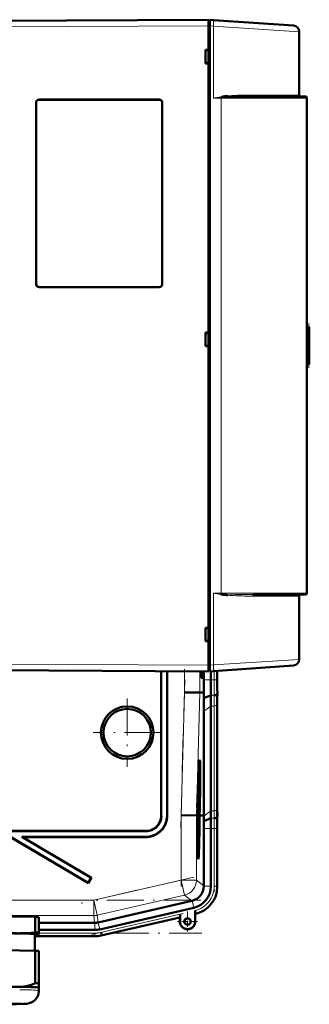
# Model space of a CAD drawing. Extents: x -1595 to 1972, y -1674 to 620.
# Tile 55 of 55: x 1606 to 1700, y 239 to 559. Entities that reach past the tile are written whole.
import ezdxf

# ---------------------------------------------------------------- set-up
doc = ezdxf.new("R2010")
doc.units = 0
doc.linetypes.add('DASHDOT', pattern=[18.5, 12, -3, 0.5, -3])

msp = doc.modelspace()

# ---------------------------------------------------------------- linework, layer by layer
at = {"color": 7, "lineweight": 50}
for p, q in [((1584.78, 558.62), (1666.83, 559.05)), ((1666.83, 557.05), (1666.83, 559.05)), ((1667.23, 558.75), (1666.83, 558.75)), ((1666.83, 557.05), (1666.83, 558.75)), ((1667.23, 559.02), (1668.42, 558.94)), ((1667.23, 557.03), (1667.23, 559.02)), ((1668.42, 558.94), (1694.47, 557.12)), ((1666.83, 549.25), (1666.83, 557.05)), ((1666.83, 349.04), (1666.83, 557.05)), ((1667.23, 557.03), (1667.23, 349.07)), ((1696.33, 534.55), (1696.33, 555.12)), ((1665.83, 544.85), (1665.83, 549.25)), ((1665.83, 549.25), (1666.83, 549.25)), ((1666.83, 549.11), (1665.83, 549.05)), ((1666.83, 549.2), (1666.83, 549.25)), ((1666.83, 544.98), (1665.83, 545.05)), ((1666.83, 544.85), (1665.83, 544.85)), ((1666.83, 544.85), (1666.83, 544.9)), ((1666.83, 457.25), (1666.83, 544.85)), ((1610.83, 473.05), (1610.83, 532.05)), ((1610.86, 473.05), (1610.86, 532.05)), ((1611.83, 533.05), (1650.83, 533.05)), ((1611.83, 533.02), (1650.83, 533.02)), ((1651.81, 532.05), (1651.81, 473.05)), ((1651.83, 532.05), (1651.83, 473.05)), ((1698.33, 534.05), (1681.44, 534.05)), ((1698.83, 533.55), (1698.83, 372.55)), ((1650.83, 472.07), (1611.83, 472.07)), ((1650.83, 472.05), (1611.83, 472.05)), ((1699.56, 459.05), (1698.83, 459.05)), ((1699.33, 459.04), (1699.53, 459.05)), ((1699.56, 459.05), (1699.53, 459.05)), ((1699.56, 459.05), (1699.58, 459.05)), ((1699.58, 447.05), (1699.58, 459.05)), ((1699.58, 447.05), (1699.58, 459.05)), ((1699.58, 447.05), (1699.58, 459.05)), ((1699.58, 447.05), (1699.58, 459.05)), ((1699.58, 447.05), (1699.58, 459.05)), ((1699.58, 447.05), (1699.58, 459.05)), ((1699.58, 447.05), (1699.58, 459.05)), ((1699.58, 447.05), (1699.58, 459.05)), ((1699.58, 447.05), (1699.58, 459.05)), ((1699.58, 447.1), (1699.58, 458.99)), ((1699.58, 447.3), (1699.58, 458.8)), ((1699.58, 447.7), (1699.58, 458.4)), ((1665.83, 452.85), (1665.83, 457.25)), ((1665.83, 457.25), (1666.83, 457.25)), ((1665.83, 457.05), (1666.83, 457.11)), ((1666.83, 457.2), (1666.83, 457.25)), ((1699.51, 448.45), (1699.51, 457.64)), ((1666.83, 452.98), (1665.83, 453.05)), ((1666.83, 452.85), (1665.83, 452.85)), ((1666.83, 452.85), (1666.83, 452.9)), ((1666.83, 361.25), (1666.83, 452.85)), ((1699.56, 447.05), (1698.83, 447.05)), ((1699.53, 447.05), (1699.33, 447.05)), ((1699.53, 447.05), (1699.56, 447.05)), ((1699.56, 447.05), (1699.58, 447.05)), ((1670.88, 372.11), (1671.04, 372.08)), ((1671.29, 372.3), (1670.92, 372.33)), ((1671.04, 372.08), (1671.06, 372.08)), ((1671.06, 372.08), (1671.24, 372.05)), ((1671.24, 372.05), (1671.06, 372.07)), ((1671.24, 372.05), (1671.24, 372.07)), ((1681.43, 372.05), (1690.43, 372.05)), ((1694.52, 372.05), (1688.66, 372.05)), ((1690.43, 372.05), (1698.33, 372.05)), ((1696.33, 350.98), (1696.33, 371.55)), ((1665.83, 356.85), (1665.83, 361.25)), ((1665.83, 361.25), (1666.83, 361.25)), ((1665.83, 361.05), (1666.83, 361.11)), ((1666.83, 361.2), (1666.83, 361.25)), ((1666.83, 356.98), (1665.83, 357.05)), ((1666.83, 356.85), (1665.83, 356.85)), ((1666.83, 356.85), (1666.83, 356.9)), ((1666.83, 349.05), (1666.83, 356.85)), ((1666.83, 347.05), (1584.78, 347.48)), ((1651.44, 347.13), (1651.44, 300.15)), ((1651.51, 347.13), (1651.51, 300.08)), ((1653.37, 300.21), (1653.37, 347.12)), ((1653.44, 300.14), (1653.44, 347.12)), ((1664.33, 347.06), (1664.3, 347.03)), ((1665.33, 344.29), (1665.33, 347.06)), ((1666.83, 347.05), (1666.83, 349.05)), ((1666.83, 347.35), (1666.83, 349.04)), ((1666.83, 347.35), (1667.23, 347.35)), ((1667.23, 347.08), (1667.23, 349.07)), ((1668.42, 347.16), (1667.23, 347.08)), ((1667.63, 347.1), (1667.63, 344.29)), ((1694.47, 348.98), (1668.42, 347.16)), ((1669.69, 344.29), (1669.69, 347.25)), ((1669.69, 347.25), (1669.69, 344.29)), ((1664.9, 344.96), (1664.46, 344.96)), ((1659, 340.23), (1664, 340.17)), ((1665.35, 340.15), (1664, 340.17)), ((1665.32, 338.35), (1665.35, 340.15)), ((1669.68, 339.72), (1669.72, 340.15)), ((1665.32, 338.35), (1667.66, 339.32)), ((1669.69, 303.08), (1669.69, 337.22)), ((1669.69, 303.08), (1669.69, 337.22)), ((1665.28, 300.15), (1665.28, 334.14)), ((1667.63, 301.66), (1667.63, 335.8)), ((1663.96, 316.51), (1663.77, 316.57)), ((1663.47, 308.21), (1663.44, 308.21)), ((1663.46, 308.27), (1663.45, 308.47)), ((1663.46, 308.27), (1663.45, 308.27)), ((1663.48, 309.06), (1663.47, 308.21)), ((1663.34, 304.71), (1663.32, 304.71)), ((1663.34, 305.12), (1663.33, 305.12)), ((1663.37, 305.4), (1663.34, 305.4)), ((1663.34, 305.12), (1663.34, 305.35)), ((1663.42, 305.35), (1663.34, 305.35)), ((1663.34, 305.12), (1663.44, 304.03)), ((1663.34, 304.71), (1663.34, 305.12)), ((1663.43, 303.62), (1663.34, 304.71)), ((1663.4, 306.41), (1663.37, 306.41)), ((1663.4, 306.33), (1663.37, 306.33)), ((1663.41, 306.28), (1663.37, 306.28)), ((1663.38, 305.89), (1663.37, 305.4)), ((1663.42, 305.84), (1663.38, 305.84)), ((1663.4, 306.33), (1663.4, 306.41)), ((1663.41, 306.28), (1663.4, 306.33)), ((1663.41, 307.1), (1663.41, 307.44)), ((1663.41, 307.24), (1663.41, 307.1)), ((1663.41, 306.6), (1663.41, 306.28)), ((1663.45, 306.57), (1663.41, 306.57)), ((1663.42, 305.84), (1663.45, 306.57)), ((1663.42, 305.35), (1663.42, 305.84)), ((1663.14, 301.63), (1663.11, 300.18)), ((1663.19, 301.63), (1663.14, 301.63)), ((1663.14, 301.63), (1663.19, 301.63)), ((1663.15, 300.18), (1663.19, 301.63)), ((1663.17, 302.65), (1663.22, 302.65)), ((1663.22, 302.65), (1663.17, 302.65)), ((1663.25, 302.14), (1663.2, 300.18)), ((1663.31, 301.35), (1663.23, 301.35)), ((1663.33, 303.18), (1663.27, 303.18)), ((1663.4, 303.37), (1663.28, 303.38)), ((1663.43, 303.62), (1663.29, 303.62)), ((1663.31, 301.35), (1663.33, 303.18)), ((1663.36, 300.95), (1663.31, 301.35)), ((1663.34, 303.18), (1663.33, 301.75)), ((1663.33, 303.18), (1663.34, 303.18)), ((1663.35, 302.24), (1663.33, 302.24)), ((1663.33, 301.75), (1663.35, 301.56)), ((1663.34, 303.37), (1663.34, 303.62)), ((1663.41, 302.1), (1663.36, 302.1)), ((1663.37, 301.45), (1663.36, 300.95)), ((1663.38, 301.4), (1663.37, 301.4)), ((1663.38, 301.4), (1663.41, 302.1)), ((1663.38, 300.9), (1663.38, 301.4)), ((1663.44, 304.03), (1663.43, 303.62)), ((1663.86, 300.17), (1663.91, 302.14)), ((1663.96, 302.13), (1663.9, 300.17)), ((1663.95, 300.17), (1664, 302.13)), ((1657.95, 300.25), (1662.95, 300.18)), ((1662.95, 300.18), (1663.11, 300.18)), ((1663.2, 300.18), (1663.15, 300.18)), ((1663.39, 300.36), (1663.2, 300.36)), ((1663.33, 300.31), (1663.2, 300.31)), ((1663.29, 299.13), (1663.2, 299.13)), ((1663.38, 300.9), (1663.21, 300.91)), ((1663.31, 297.89), (1663.21, 297.89)), ((1663.36, 300.95), (1663.22, 300.96)), ((1663.35, 298.78), (1663.3, 298.78)), ((1663.32, 298.39), (1663.31, 297.89)), ((1663.37, 297.89), (1663.31, 297.89)), ((1663.37, 298.48), (1663.39, 300.36)), ((1663.4, 300.36), (1663.38, 297.84)), ((1663.39, 300.36), (1663.4, 300.36)), ((1663.9, 300.17), (1663.86, 300.17)), ((1663.95, 300.16), (1664.33, 300.16)), ((1664.33, 300.16), (1665.28, 300.15)), ((1665.29, 300.01), (1665.28, 300.15)), ((1665.32, 298.37), (1667.61, 299.32)), ((1669.64, 299.72), (1669.67, 300.15)), ((1646.52, 295.08), (1603.04, 295.08)), ((1646.45, 295.15), (1603.05, 295.15)), ((1663.38, 297.84), (1663.21, 297.84)), ((1663.28, 297.3), (1663.22, 297.3)), ((1663.27, 296.49), (1663.23, 296.49)), ((1663.35, 295.45), (1663.24, 295.45)), ((1663.26, 294.51), (1663.33, 295.27)), ((1663.27, 296.49), (1663.28, 297.3)), ((1663.33, 295.64), (1663.27, 296.49)), ((1663.36, 295.16), (1663.27, 294.17)), ((1663.28, 297.3), (1663.38, 297.3)), ((1663.29, 296.76), (1663.36, 295.73)), ((1663.37, 296.76), (1663.29, 296.76)), ((1663.35, 295.45), (1663.33, 295.64)), ((1663.33, 295.27), (1663.35, 295.45)), ((1663.36, 295.73), (1663.36, 295.16)), ((1663.38, 297.3), (1663.37, 296.76)), ((1665.33, 277.29), (1665.33, 296.01)), ((1667.63, 277.2), (1667.63, 296.01)), ((1669.69, 277), (1669.69, 296.01)), ((1669.69, 277.2), (1669.69, 296.01)), ((1602.51, 293.15), (1627.82, 278.22)), ((1602.53, 293.22), (1627.8, 278.31)), ((1606.45, 293.15), (1606.19, 293.22)), ((1606.19, 293.22), (1646.38, 293.22)), ((1606.19, 293.22), (1628.75, 279.92)), ((1606.45, 293.15), (1646.45, 293.15)), ((1606.45, 293.15), (1628.84, 279.94)), ((1663.27, 294.14), (1663.35, 294.14)), ((1663.34, 293.59), (1663.28, 293.6)), ((1663.35, 294.14), (1663.34, 293.59)), ((1663.53, 287.71), (1663.34, 287.66)), ((1628.75, 279.92), (1627.8, 278.31)), ((1628.84, 279.94), (1627.82, 278.22)), ((1628.75, 279.92), (1628.84, 279.94)), ((1627.8, 278.31), (1627.82, 278.22)), ((1665.33, 277.29), (1665.33, 277.2)), ((1661.46, 272.42), (1630.99, 265.39)), ((1661.54, 272.44), (1661.46, 272.42)), ((1631.49, 263.14), (1662.06, 270.2)), ((1662.46, 269.24), (1662.46, 268.86)), ((1662.46, 265.69), (1662.46, 269.24)), ((1600.45, 267.34), (1610.58, 267.19)), ((1610.58, 262.14), (1610.58, 267.19)), ((1611.76, 262.08), (1611.76, 267.13)), ((1631.95, 261.14), (1657.53, 267.04)), ((1631.95, 261.14), (1657.53, 267.04)), ((1657.53, 267.04), (1657.56, 267.08)), ((1657.53, 265.69), (1657.53, 267.04)), ((1657.6, 268.12), (1657.6, 265.69)), ((1662.46, 268.86), (1662.47, 268.53)), ((1662.49, 268.22), (1662.53, 268.19)), ((1662.53, 268.19), (1662.72, 268.24)), ((1662.53, 268.19), (1662.72, 268.24)), ((1662.53, 268.19), (1662.53, 265.69)), ((1662.53, 265.69), (1662.53, 268.19)), ((1611.76, 265.26), (1629.86, 265.26)), ((1611.76, 262.96), (1629.87, 262.96)), ((1610.41, 261.58), (1610.41, 256.19)), ((1629.87, 260.9), (1610.41, 260.9)), ((1610.41, 260.9), (1629.87, 260.9)), ((1611.7, 261.55), (1611.76, 261.57)), ((1611.76, 261.58), (1611.76, 262.08)), ((1611.76, 261.57), (1611.76, 261.58)), ((1600.45, 256.35), (1610.58, 256.19)), ((1610.58, 256.19), (1610.58, 245.69)), ((1611.76, 256.14), (1611.76, 245.63)), ((1611.76, 244.18), (1611.76, 245.63)), ((1611.76, 244.18), (1611.76, 243.23)), ((1611.76, 244.18), (1611.76, 244.18)), ((1611.76, 244.17), (1611.76, 244.18))]:
    msp.add_line(p, q, dxfattribs=at)
at = {"color": 7, "lineweight": 18}
for p, q in [((1666.83, 557.05), (1584.78, 556.62)), ((1666.83, 557.05), (1667.23, 557.05)), ((1668.42, 556.94), (1667.23, 557.03)), ((1668.42, 556.94), (1668.42, 533.55)), ((1696.33, 555.12), (1668.42, 556.94)), ((1610.86, 532.05), (1610.83, 532.05)), ((1611.83, 533.02), (1611.83, 533.05)), ((1650.83, 533.02), (1650.83, 533.05)), ((1651.83, 532.05), (1651.81, 532.05)), ((1668.42, 533.55), (1670.92, 533.55)), ((1671.29, 533.8), (1670.92, 533.77)), ((1670.92, 372.55), (1670.92, 533.55)), ((1670.92, 533.55), (1698.83, 533.55)), ((1696.33, 534.55), (1681.19, 534.55)), ((1610.86, 473.05), (1610.83, 473.05)), ((1611.83, 472.07), (1611.83, 472.05)), ((1650.83, 472.07), (1650.83, 472.05)), ((1651.81, 473.05), (1651.83, 473.05)), ((1699.53, 459.05), (1699.53, 459.01)), ((1699.53, 458.85), (1699.53, 458.98)), ((1699.53, 458.49), (1699.53, 458.75)), ((1699.53, 458.31), (1699.53, 447.79)), ((1698.83, 457.05), (1699.42, 457.05)), ((1699.42, 457.05), (1699.42, 449.05)), ((1699.42, 449.05), (1698.83, 449.05)), ((1699.53, 447.34), (1699.53, 447.61)), ((1699.53, 447.12), (1699.53, 447.25)), ((1699.53, 447.08), (1699.53, 447.05)), ((1668.42, 372.55), (1668.42, 349.15)), ((1668.42, 372.55), (1670.92, 372.55)), ((1670.92, 372.55), (1670.92, 372.36)), ((1690.79, 372.55), (1670.92, 372.55)), ((1670.92, 372.36), (1670.92, 372.33)), ((1681.19, 371.55), (1688.29, 371.55)), ((1688.29, 371.55), (1696.33, 371.55)), ((1698.83, 372.55), (1690.79, 372.55)), ((1584.78, 349.48), (1666.83, 349.05)), ((1667.23, 349.07), (1668.42, 349.15)), ((1668.42, 349.15), (1696.33, 350.98)), ((1659, 340.23), (1659, 347.09)), ((1664, 340.17), (1664, 347.06)), ((1664.33, 347.06), (1664.3, 347.03)), ((1667.23, 349.04), (1666.83, 349.04)), ((1668.66, 347.18), (1668.66, 344.29)), ((1669.66, 347.25), (1669.66, 344.29)), ((1664.44, 344.99), (1664.9, 344.96)), ((1665.33, 344.29), (1667.63, 344.29)), ((1667.63, 344.29), (1668.66, 344.29)), ((1669.66, 344.29), (1668.66, 344.29)), ((1669.66, 344.29), (1669.69, 344.29)), ((1657.95, 300.25), (1659, 340.23)), ((1662.95, 300.18), (1664, 340.17)), ((1667.66, 339.32), (1668.69, 339.32)), ((1669.66, 302.35), (1669.66, 336.49)), ((1665.28, 334.14), (1667.63, 335.8)), ((1667.63, 335.8), (1668.66, 335.8)), ((1668.66, 301.66), (1668.66, 335.8)), ((1665.29, 300.01), (1667.63, 301.66)), ((1667.63, 301.66), (1668.66, 301.66)), ((1651.44, 300.15), (1651.51, 300.08)), ((1653.37, 300.21), (1653.44, 300.14)), ((1657.95, 279.19), (1657.95, 300.25)), ((1662.95, 279.19), (1662.95, 300.18)), ((1667.61, 299.32), (1668.64, 299.32)), ((1669.72, 300.15), (1669.67, 300.15)), ((1646.45, 295.15), (1646.52, 295.08)), ((1665.33, 296.01), (1667.63, 296.01)), ((1667.63, 296.01), (1668.66, 296.01)), ((1668.66, 296.01), (1669.66, 296.01)), ((1668.66, 277.2), (1668.66, 296.01)), ((1669.66, 296.01), (1669.69, 296.01)), ((1669.66, 296.01), (1669.66, 277.2)), ((1646.45, 293.15), (1646.38, 293.22)), ((1629.59, 272.64), (1657.95, 279.19)), ((1662.95, 279.19), (1657.95, 279.19)), ((1657.95, 279.19), (1659.08, 274.32)), ((1662.95, 279.19), (1665.33, 277.29)), ((1665.33, 277.2), (1667.63, 277.2)), ((1669.66, 277.2), (1668.66, 277.2)), ((1669.66, 277.2), (1669.69, 277.2)), ((1546.91, 272.64), (1629.59, 272.64)), ((1629.59, 272.64), (1630.72, 267.77)), ((1629.59, 272.64), (1629.59, 267.64)), ((1659.08, 274.32), (1630.72, 267.77)), ((1661.46, 272.42), (1659.08, 274.32)), ((1661.54, 272.44), (1662.06, 270.2)), ((1629.59, 267.64), (1546.48, 267.64)), ((1629.86, 265.26), (1629.59, 267.64)), ((1630.72, 267.77), (1630.99, 265.39)), ((1631.72, 262.14), (1657.6, 268.12)), ((1631.95, 261.17), (1657.56, 267.08)), ((1662.49, 268.22), (1662.52, 268.23)), ((1662.52, 268.23), (1662.53, 268.19)), ((1629.87, 265.26), (1629.87, 262.96)), ((1630.97, 265.39), (1631.49, 263.14)), ((1657.6, 265.69), (1657.53, 265.69)), ((1662.46, 265.69), (1662.53, 265.69)), ((1610.41, 260.93), (1629.87, 260.93)), ((1611.76, 261.93), (1629.87, 261.93)), ((1629.87, 260.93), (1629.87, 261.93)), ((1629.87, 260.93), (1629.87, 260.9)), ((1631.95, 261.17), (1631.72, 262.14)), ((1631.95, 261.17), (1631.95, 261.14))]:
    msp.add_line(p, q, dxfattribs=at)
at = {"color": 7, "linetype": 'DASHDOT', "lineweight": 18, "ltscale": 0.012}
for p, q in [((1666.79, 557.05), (1667.27, 557.05)), ((1666.79, 349.04), (1667.27, 349.04))]:
    msp.add_line(p, q, dxfattribs=at)
at = {"color": 7, "linetype": 'DASHDOT', "lineweight": 18, "ltscale": 0.359999}
msp.add_line((1699.48, 445.85), (1699.48, 460.25), dxfattribs=at)
at = {"color": 7, "linetype": 'DASHDOT', "lineweight": 18, "ltscale": 0.207655}
msp.add_line((1659, 339.47), (1659, 347.78), dxfattribs=at)
at = {"color": 7, "linetype": 'DASHDOT', "lineweight": 18, "ltscale": 0.088681}
msp.add_line((1668.66, 347.54), (1668.66, 343.99), dxfattribs=at)
at = {"color": 7, "linetype": 'DASHDOT', "lineweight": 18}
for p, q in [((1657.85, 296.16), (1659.11, 344.38)), ((1640.44, 338.25), (1640.44, 316.05)), ((1651.54, 327.15), (1629.35, 327.15)), ((1657.95, 277.08), (1657.95, 302.35)), ((1668.66, 297.89), (1668.66, 275.32)), ((1662.07, 280.14), (1625.47, 271.69)), ((1664.34, 272.64), (1247.35, 272.64)), ((1628.9, 261.49), (1660.2, 268.72)), ((1247.01, 261.93), (1664.68, 261.93))]:
    msp.add_line(p, q, dxfattribs=at)
at = {"color": 7, "linetype": 'DASHDOT', "lineweight": 18, "ltscale": 0.1625}
for p, q in [((1660.03, 268.94), (1660.03, 262.44)), ((1663.28, 265.69), (1656.78, 265.69))]:
    msp.add_line(p, q, dxfattribs=at)
at = {"color": 7, "linetype": 'DASHDOT', "lineweight": 18, "ltscale": 0.157961}
msp.add_line((1660.03, 268.85), (1660.03, 262.53), dxfattribs=at)
at = {"color": 7, "linetype": 'DASHDOT', "lineweight": 18, "ltscale": 0.157959}
msp.add_line((1663.19, 265.69), (1656.87, 265.69), dxfattribs=at)
at = {"color": 7, "lineweight": 50}
for points in [[(1610.86, 532.05), (1610.89, 532.27), (1610.97, 532.48), (1611.12, 532.69), (1611.31, 532.85), (1611.51, 532.96), (1611.83, 533.02)], [(1651.81, 532.05), (1651.78, 532.27), (1651.69, 532.48), (1651.55, 532.69), (1651.36, 532.85), (1651.15, 532.96), (1650.83, 533.02)], [(1681.44, 534.05), (1677.95, 534.02), (1674.38, 533.95), (1672.32, 533.86), (1671.29, 533.8)], [(1611.83, 472.07), (1611.61, 472.1), (1611.4, 472.19), (1611.19, 472.33), (1611.03, 472.52), (1610.92, 472.73), (1610.86, 473.05)], [(1651.81, 473.05), (1651.78, 472.82), (1651.69, 472.61), (1651.55, 472.41), (1651.36, 472.25), (1651.15, 472.14), (1650.83, 472.07)], [(1699.53, 458.98), (1699.57, 458.98), (1699.57, 458.99), (1699.58, 458.99), (1699.58, 459)], [(1699.58, 459), (1699.57, 459), (1699.57, 459), (1699.56, 459.01), (1699.55, 459.01)], [(1699.58, 447.1), (1699.58, 447.1), (1699.57, 447.11), (1699.57, 447.11), (1699.53, 447.12)], [(1699.55, 447.09), (1699.57, 447.09), (1699.57, 447.1), (1699.58, 447.1), (1699.58, 447.1)], [(1663.42, 307.71), (1663.43, 307.8), (1663.44, 307.82)], [(1663.44, 307.82), (1663.45, 307.77), (1663.45, 307.61), (1663.46, 306.55)], [(1663.43, 307.33), (1663.43, 307.31), (1663.42, 307.08), (1663.41, 306.6)], [(1663.46, 306.55), (1663.43, 305.49), (1663.42, 305.35)], [(1663.45, 306.57), (1663.44, 307.26), (1663.44, 307.31), (1663.43, 307.33)], [(1663.35, 302.24), (1663.38, 303.28), (1663.39, 303.35), (1663.4, 303.37)], [(1663.39, 302.88), (1663.38, 302.77), (1663.36, 302.11)], [(1663.42, 302.1), (1663.4, 301.04), (1663.38, 300.9)], [(1663.41, 302.1), (1663.4, 302.77), (1663.39, 302.88)], [(1663.4, 303.37), (1663.41, 303.26), (1663.42, 303.08)], [(1663.29, 299.13), (1663.31, 300.09), (1663.32, 300.27), (1663.33, 300.31)], [(1663.31, 297.89), (1663.29, 298.4), (1663.29, 299.13)], [(1663.33, 299.82), (1663.32, 299.7), (1663.3, 299.12)], [(1663.3, 299.12), (1663.31, 298.45), (1663.31, 298.4), (1663.32, 298.39)], [(1663.33, 300.31), (1663.35, 300.13), (1663.36, 299.24)], [(1663.35, 298.78), (1663.33, 299.74), (1663.33, 299.8), (1663.33, 299.82)], [(1662.47, 268.53), (1662.48, 268.24), (1662.49, 268.22), (1662.49, 268.22)], [(1610.58, 262.14), (1609.21, 262), (1607.87, 261.91), (1606.69, 261.87), (1605.51, 261.87)], [(1610.58, 245.69), (1609.32, 245.16), (1608.06, 244.77), (1607.41, 244.63), (1606.76, 244.53), (1606.14, 244.48), (1605.51, 244.46)], [(1599.26, 238.77), (1604.34, 238.82), (1606.74, 238.89), (1607.81, 238.97), (1608.57, 239.11), (1609.27, 239.36), (1609.93, 239.74), (1610.52, 240.22), (1611, 240.81), (1611.38, 241.47), (1611.63, 242.18), (1611.75, 242.93), (1611.76, 243.23)]]:
    msp.add_lwpolyline(points, dxfattribs=at)
at = {"color": 7, "lineweight": 18}
for points in [[(1681.44, 534.05), (1681.4, 534.06), (1681.31, 534.12), (1681.27, 534.19)], [(1671.29, 372.3), (1672.7, 372.21), (1675.49, 372.12), (1678.54, 372.06), (1681.43, 372.05)]]:
    msp.add_lwpolyline(points, dxfattribs=at)
at = {"color": 7, "lineweight": 50}
for centre, radius in [((1640.44, 327.15), 8.54), ((1640.44, 327.15), 7.72), ((1660.03, 265.69), 1.07), ((1660.03, 265.69), 1)]:
    msp.add_circle(centre, radius, dxfattribs=at)
for centre, radius, start, end in [((1694.33, 555.12), 2, 0, 86), ((1611.83, 532.05), 0.999, 89.9393, 180.0608), ((1650.83, 532.05), 0.999, 359.9393, 90.0608), ((1675.47, 503.93), 30.42, 94.5321, 97.9924), ((1674.05, 534.44), 2.83, 188.017, 193.1458), ((1696.83, 534.55), 0.5, 180, 270), ((1698.33, 533.55), 0.5, 0, 90), ((1611.83, 473.05), 0.999, 179.9393, 270.0608), ((1650.83, 473.05), 0.999, 269.9393, 0.0608), ((1699.19, 457.34), 1.71, 78.0166, 85.3172), ((1700.36, 454.12), 4.92, 99.6138, 102.012), ((1698.7, 457.28), 1.77, 61.6051, 69.2819), ((1700.9, 455.1), 3.9, 110.4435, 113.6529), ((1698.17, 457.18), 1.89, 43.224, 52.0807), ((1700.99, 456.36), 2.43, 126.7865, 133.0019), ((1697.57, 457.08), 2.06, 21.7252, 31.0372), ((1699.52, 458.81), 0.0591, 281.6909, 346.4014), ((1699.46, 458.4), 0.116, 309.238, 359.9621), ((1699.53, 458.79), 0.0477, 9.1677, 71.3006), ((1699.47, 458.4), 0.107, 358.9021, 43.62), ((1695.11, 458.09), 4.43, 346.4322, 351.6638), ((1698.97, 457.67), 0.537, 357.2568, 18.8529), ((1698.03, 457.66), 1.48, 351.7407, 359.4044), ((1695.24, 448.03), 4.3, 8.2961, 13.6886), ((1699.01, 448.43), 0.501, 339.0398, 1.766), ((1697.88, 448.39), 1.63, 1.9513, 9.0673), ((1697.57, 449.02), 2.06, 328.9628, 338.2748), ((1700.99, 449.73), 2.43, 226.9981, 233.2135), ((1698.17, 448.91), 1.89, 307.9193, 316.776), ((1700.9, 450.99), 3.9, 246.3471, 249.5565), ((1698.7, 448.82), 1.77, 290.7181, 298.3949), ((1700.36, 451.97), 4.92, 257.988, 260.3862), ((1699.19, 448.76), 1.71, 274.6828, 281.9834), ((1699.46, 447.7), 0.116, 0.0966, 50.7299), ((1699.52, 447.28), 0.0594, 13.8166, 78.1412), ((1699.47, 447.69), 0.108, 316.4829, 1.065), ((1699.53, 447.3), 0.0481, 289.0084, 350.7243), ((1673.85, 371.65), 3.01, 166.4368, 171.5453), ((1672.95, 383.79), 11.88, 259.8938, 261.7656), ((1673.93, 371.61), 3.1, 166.5613, 170.7325), ((1673.93, 371.6), 3.1, 166.5009, 170.6598), ((1671.51, 374.8), 2.76, 256.8433, 260.8152), ((1673.01, 384.16), 11.99, 259.9497, 261.774), ((1671.71, 379.92), 7.63, 264.0588, 266.8194), ((1673.94, 371.67), 2.73, 166.7805, 172.1157), ((1675.64, 403.59), 31.85, 262.0536, 265.3637), ((1674, 371.71), 2.77, 167.5876, 173.1499), ((1696.83, 371.55), 0.5, 90, 180), ((1698.33, 372.55), 0.5, 270, 0), ((1694.33, 350.98), 2, 274, 360), ((2191.24, 344.25), 525.91, 179.9957, 180.4469), ((2087.7, 344.19), 420.07, 179.9858, 180.6638), ((2016.77, 344.2), 347.08, 179.9853, 180.6691), ((1877.06, 336.97), 207.36, 179.1212, 179.9305), ((1966.67, 333.79), 301.39, 179.1332, 179.9321), ((1918.14, 335.51), 250.51, 179.1277, 179.9315), ((1663.91, 316.45), 0.0805, 4.8393, 48.6176), ((1663.59, 308.26), 0.129, 175.8658, 199.2161), ((1668.31, 305.78), 4.95, 179.4351, 184.4451), ((1666.25, 306.13), 2.88, 179.1341, 184.6358), ((1636.41, 306.69), 26.99, 359.3998, 0.6122), ((1696.72, 301.93), 33.37, 179.4676, 180.647), ((1681.32, 301.85), 17.96, 179.1828, 181.286), ((1632.85, 302.5), 30.57, 359.2603, 1.093), ((1498.34, 301.86), 169.29, 359.1397, 359.9326), ((1457.04, 303.33), 212.65, 359.1437, 359.9328), ((1876.92, 303.33), 207.22, 180.0687, 180.8785), ((1646.38, 300.21), 6.99, 269.9843, 0.0157), ((1646.45, 300.14), 5, 269.9843, 0.0157), ((1646.45, 300.14), 6.99, 269.9842, 0.0158), ((1646.52, 300.07), 5, 269.9843, 0.0157), ((1685.3, 298.81), 21.94, 180.0813, 182.4019), ((1721.63, 299.74), 58.27, 180.4885, 181.2422), ((1663.5, 297.88), 0.129, 175.8658, 199.2161), ((1550.51, 297.02), 114.81, 0.6735, 1.491), ((1464.94, 296.06), 200.39, 359.9856, 0.6607), ((1383.23, 296.07), 284.4, 359.9866, 0.6543), ((1312.36, 296.09), 357.33, 359.9869, 0.6511), ((2017.28, 296.09), 347.59, 179.3315, 180.0144), ((1660.33, 277.3), 5, 284.0551, 358.9536), ((1660.45, 277.2), 7.18, 282.9912, 0.0087), ((1660.7, 277), 8.99, 282.9916, 0.0084), ((1660.03, 265.69), 1, 38.8023, 269.957), ((1629.87, 270.15), 7.19, 270.0004, 282.9993), ((1660.03, 265.69), 2.5, 180, 0), ((1660.03, 265.69), 2.43, 180, 360), ((1660.03, 265.69), 2.5, 218.7594, 0), ((1629.87, 270.15), 9.25, 270.0004, 282.9992), ((1629.87, 270.15), 9.25, 270.0004, 282.9992)]:
    msp.add_arc(centre, radius, start, end, dxfattribs=at)
at = {"color": 7, "lineweight": 18}
for centre, radius, start, end in [((1703.1, 348.64), 188.13, 99.8626, 100.6214), ((1701.65, 173.25), 361.82, 94.8725, 95.2694), ((1672.92, 522.28), 11.89, 98.1109, 99.8896), ((1673.94, 534.49), 3.1, 189.309, 193.4752), ((1679.12, 463.04), 71.46, 92.7122, 94.857), ((1681.04, 419), 115.55, 89.9221, 92.629), ((1682.02, 534.53), 0.824, 178.7148, 204.077), ((1703.11, 557.5), 188.17, 259.3785, 260.1372), ((1701.33, 729.13), 358.1, 264.7284, 265.1294), ((1678.95, 441.15), 69.56, 265.148, 267.3458), ((1681.04, 487.07), 115.52, 267.3648, 270.0743), ((1682.05, 371.57), 0.854, 157.1526, 181.5103), ((2087.46, 344.19), 418.8, 179.9856, 180.6657), ((2053.27, 344.19), 383.61, 179.9854, 180.6681), ((1898.75, 336.21), 229.1, 179.1224, 179.9306), ((1918.58, 335.5), 249.92, 179.1254, 179.9311), ((1498.67, 301.86), 169.99, 359.143, 359.9328), ((1478.74, 302.57), 190.91, 359.1448, 359.9328), ((1383.03, 296.07), 285.63, 359.9869, 0.6516), ((1348.83, 296.08), 320.83, 359.987, 0.6502), ((1660.45, 277.2), 9.21, 282.9951, 0.005), ((1660.49, 277.2), 8.17, 341.479, 0.0467), ((1660.52, 277.17), 8.13, 322.0259, 341.626), ((1660.46, 277.18), 8.18, 284.1355, 302.7235), ((1660.49, 277.15), 8.15, 302.6137, 322.2041), ((1629.59, 272.64), 5, 270, 283), ((1629.88, 270.13), 8.2, 269.9878, 283.0122), ((1629.87, 270.15), 9.21, 270.0004, 282.9992)]:
    msp.add_arc(centre, radius, start, end, dxfattribs=at)
for centre, major_axis, ratio, start_param, end_param in [((1668.28, 556.94), (-0.14, -2), 0.069587, 1.575662, 3.141593), ((1670.89, 533.55), (0, -0.5), 0.069756, 1.570796, 2.028971), ((1681.43, 371.55), (0.003, -0.5), 0.475323, 3.139186, 3.924696), ((1668.28, 349.15), (-0.14, 2), 0.069587, 3.141593, 4.707523), ((1668.66, 336.51), (1, 0), 0.707107, 4.712389, 6.248279), ((1668.66, 302.37), (1, 0), 0.707107, 4.712389, 6.248279), ((1657.95, 279.19), (3.11, 3.91), 0.999441, 4.04071, 5.384068), ((1599.26, 243.23), (12.5, 0), 0.026177, 0, 1.047198), ((1599.26, 238.99), (8.26, 0), 0.026177, 1.570796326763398, 7.853981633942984)]:
    msp.add_ellipse(centre, major_axis=major_axis, ratio=ratio, start_param=start_param, end_param=end_param, dxfattribs=at)
at = {"color": 7, "lineweight": 50}
for centre, major_axis, ratio, start_param, end_param in [((1664.46, 355.15), (0, 10.19), 0.026177, 2.48795, 3.139981), ((1664.9, 355.15), (0, 10.19), 0.026177, 3.141593, 3.794585), ((1668.68, 339.73), (1, 0), 0.414255, 4.715234, 6.251119), ((1663.58, 302.16), (0.42, 16.16), 0.026173, 0.002609, 1.541551), ((1663.58, 302.16), (0.42, 16.16), 0.026173, 4.711319, 6.285795), ((1663.58, 302.07), (-0.38, -14.44), 0.026173, 3.134978, 4.673197), ((1663.58, 302.16), (0.33, 12.78), 0.026173, 0.002734, 1.572781), ((1663.58, 302.16), (0.33, 12.78), 0.026173, 4.711319, 6.283528), ((1663.58, 302.07), (-0.38, -14.44), 0.026173, 1.576165, 3.056296), ((1663.53, 302.13), (0, -16.16), 0.026176, 4.833214, 6.28068), ((1663.53, 302.17), (0, 14.46), 0.026176, 1.709149, 3.149459), ((1663.53, 302.13), (0, -12.78), 0.026176, 4.865698, 6.280665), ((1663.06, 302.14), (-0.09, -10.11), 0.026177, 1.394496, 1.448849), ((1663.53, 302.17), (0, 14.46), 0.026176, 3.149459, 4.573351), ((1663.53, 302.13), (0, -12.78), 0.026176, 6.280665, 7.699987), ((1663.53, 302.13), (0, -16.16), 0.026176, 6.28068, 7.732162), ((1663.55, 302.14), (-0.14, -16.16), 0.026177, 1.448448, 1.448756), ((1668.64, 299.73), (1, 0), 0.414215, 4.715229, 6.251119), ((1663.06, 302.14), (-0.09, -10.11), 0.026177, 1.072075, 1.132318), ((1599.26, 266.98), (13.8, 0), 0.026177, 0.437539, 0.609658), ((1657.56, 268.11), (0, 1.03), 0.034024, 3.184364, 4.720253), ((1629.86, 270.26), (4.97, 0.57), 0.999653, 4.598982, 4.601547), ((1629.86, 270.26), (-4.97, -0.57), 0.999653, 1.459955, 1.684204), ((1599.26, 261.58), (12.5, 0), 0.026177, 6.185296, 9.424778), ((1599.26, 261.58), (11.15, 0), 0.026177, 0, 3.141593), ((1599.26, 261.58), (12.5, 0), 0.026177, 5.814135, 6.185296), ((1599.26, 261.93), (-13.8, 0), 0.026177, 3.579132, 3.751251), ((1599.26, 255.99), (13.8, 0), 0.026177, 0.437539, 0.609658), ((1599.26, 244.18), (12.5, 0), 0.026177, 0, 3.141593), ((1599.26, 245.48), (-13.8, 0), 0.026177, 3.579132, 3.751251)]:
    msp.add_ellipse(centre, major_axis=major_axis, ratio=ratio, start_param=start_param, end_param=end_param, dxfattribs=at)

doc.saveas('drawing.dxf')
